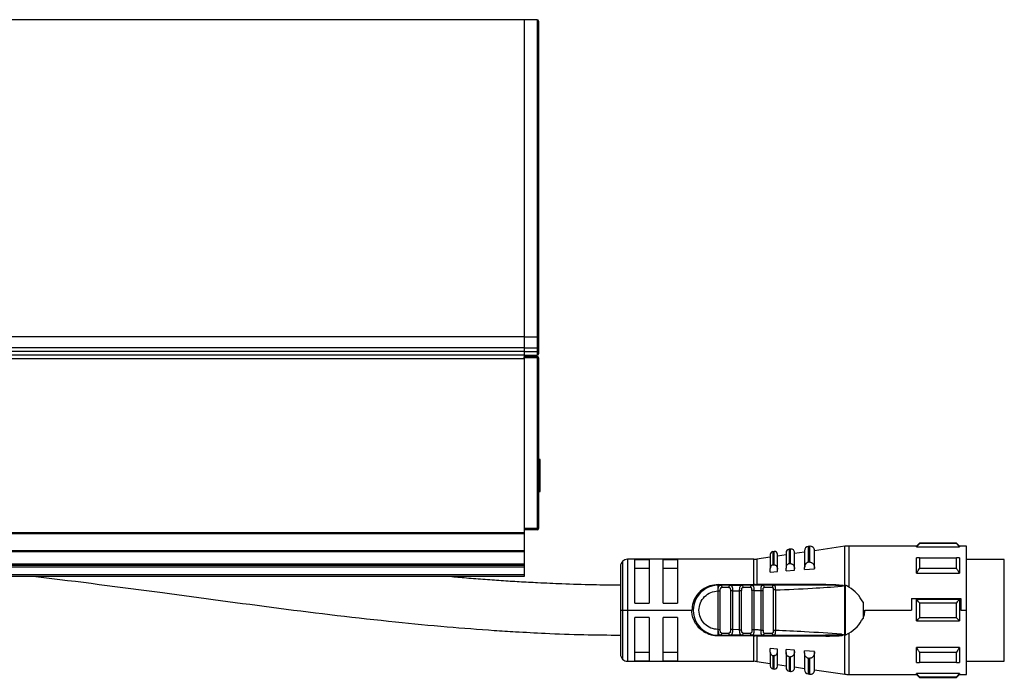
# Model space of a CAD drawing. Header units: millimetres. Extents: x -791 to 2460, y 405 to 804.
# Tile 10 of 14: x 393 to 531, y 576 to 669. Entities that reach past the tile are written whole.
import ezdxf

# ---------------------------------------------------------------- set-up
doc = ezdxf.new("R2010")
doc.units = ezdxf.units.MM

# ---------------------------------------------------------------- blocks, each defined once
blk = doc.blocks.new('Drawing View2')
at = {"color": 7, "linetype": 'Continuous', "lineweight": 25}
for p, q in [((558.56, 84.26), (-37.44, 84.26)), ((560.36, 84.26), (558.56, 84.26)), ((558.56, 84.26), (558.56, 39.84)), ((558.56, 84.26), (558.56, 39.84)), ((560.36, 84.26), (560.36, 39.84)), ((560.56, 84.06), (560.56, 39.99)), ((558.56, 39.84), (-37.44, 39.84)), ((558.56, 39.84), (560.36, 39.84)), ((558.56, 39.84), (558.56, 38.28)), ((558.56, 39.84), (558.56, 38.28)), ((560.36, 39.84), (560.36, 38.28)), ((560.56, 39.99), (560.56, 38.28)), ((558.56, 38.28), (-37.44, 38.28)), ((558.56, 37.76), (-37.44, 37.76)), ((558.56, 38.28), (560.36, 38.28)), ((558.56, 38.28), (558.56, 37.76)), ((558.56, 37.76), (560.36, 37.76)), ((558.56, 37.76), (558.56, 37.76)), ((558.56, 37.76), (558.56, 37.26)), ((558.56, 37.76), (558.56, 37.34)), ((560.56, 38.28), (560.36, 38.28)), ((560.36, 38.28), (560.36, 37.76)), ((560.36, 37.76), (560.36, 37.26)), ((560.56, 37.76), (560.36, 37.76)), ((560.56, 38.28), (560.56, 37.76)), ((560.56, 37.76), (560.56, 37.46)), ((558.56, 36.76), (-37.44, 36.76)), ((548.56, 37.26), (260.56, 37.26)), ((558.56, 37.26), (548.56, 37.26)), ((558.56, 37.26), (560.36, 37.26)), ((558.56, 37.26), (558.56, 37.01)), ((560.36, 37.06), (558.56, 37.06)), ((558.56, 36.86), (558.56, 37.01)), ((560.36, 36.86), (558.56, 36.86)), ((558.56, 36.86), (558.56, 12.96)), ((558.56, 36.76), (558.56, 12.34)), ((560.36, 37.06), (560.36, 36.86)), ((560.36, 36.86), (560.36, 12.96)), ((560.56, 36.86), (560.36, 36.86)), ((560.56, 36.86), (560.56, 12.96)), ((560.81, 22.64), (560.56, 22.64)), ((560.81, 18.14), (560.81, 22.64)), ((560.56, 18.14), (560.81, 18.14)), ((560.36, 12.96), (558.56, 12.96)), ((560.36, 12.76), (558.56, 12.76)), ((560.36, 12.96), (560.36, 12.76)), ((560.56, 12.96), (560.36, 12.96)), ((558.56, 12.34), (-37.44, 12.34)), ((558.56, 12.2), (-37.44, 12.2)), ((558.56, 12.34), (558.56, 12.2)), ((558.56, 12.2), (558.56, 9.82)), ((558.56, 9.82), (485.56, 9.82)), ((558.56, 9.68), (485.56, 9.68)), ((558.56, 9.82), (558.56, 9.68)), ((558.56, 9.68), (558.56, 7.96)), ((593.61, 9.75), (593.41, 9.72)), ((593.41, 9.72), (593.41, 7.85)), ((593.61, 7.86), (593.61, 9.75)), ((595.89, 10.08), (595.69, 10.05)), ((595.69, 10.05), (595.69, 8.02)), ((595.89, 8.04), (595.89, 10.08)), ((597.86, 9.85), (597.86, 7.48)), ((598.58, 10.47), (598.38, 10.44)), ((598.38, 10.44), (598.38, 8.23)), ((598.58, 8.24), (598.58, 10.47)), ((603.52, 10.47), (599.26, 9.86)), ((599.26, 7.34), (599.26, 9.87)), ((603.52, 5.01), (603.52, 10.47)), ((613.56, 10.51), (604.09, 10.51)), ((604.09, 10.51), (604.09, 4.75)), ((613.96, 10.91), (613.56, 10.51)), ((613.56, 10.39), (613.56, 10.51)), ((613.56, 10.39), (619.56, 10.39)), ((619.16, 10.91), (613.96, 10.91)), ((619.16, 10.85), (613.96, 10.85)), ((619.56, 10.51), (619.16, 10.91)), ((619.16, 10.85), (619.16, 10.91)), ((620.56, 10.51), (619.56, 10.51)), ((620.56, 1.51), (620.56, 10.51)), ((572.36, 8.37), (572.36, 1.51)), ((590.73, 8.66), (573.06, 8.66)), ((573.06, 8.66), (573.06, 1.51)), ((576.06, 8.59), (574.06, 8.59)), ((574.06, 2.51), (574.06, 8.59)), ((576.06, 8.59), (576.06, 2.51)), ((580.06, 8.59), (578.06, 8.59)), ((578.06, 2.51), (578.06, 8.59)), ((580.06, 8.59), (580.06, 2.51)), ((590.73, 5.11), (590.73, 8.66)), ((593.06, 8.97), (591.16, 8.69)), ((591.16, 8.69), (591.16, 5.11)), ((593.06, 9.33), (593.06, 7.36)), ((594.06, 7.28), (594.06, 9.36)), ((595.26, 9.28), (594.06, 9.11)), ((595.26, 9.56), (595.26, 7.41)), ((597.86, 9.66), (596.46, 9.46)), ((596.46, 7.3), (596.46, 9.59)), ((613.96, 8.85), (619.16, 8.85)), ((619.56, 8.85), (619.56, 6.73)), ((625.86, 8.64), (620.56, 8.64)), ((625.86, -4.25), (625.86, 8.64)), ((558.56, 7.96), (485.56, 7.96)), ((558.56, 7.76), (485.56, 7.76)), ((558.56, 7.56), (485.56, 7.56)), ((558.56, 7.96), (558.56, 7.76)), ((558.56, 7.76), (558.56, 7.56)), ((558.56, 7.56), (558.56, 6.46)), ((572.06, 7.66), (572.06, 1.51)), ((574.06, 7.43), (576.06, 7.43)), ((578.06, 7.43), (580.06, 7.43)), ((593.06, 6.87), (593.06, 7.36)), ((593.06, 6.87), (594.06, 6.95)), ((594.06, 6.95), (594.06, 7.28)), ((595.26, 7.03), (595.26, 7.41)), ((595.26, 7.03), (596.46, 7.12)), ((596.46, 7.12), (596.46, 7.3)), ((597.86, 7.22), (597.86, 7.48)), ((597.86, 7.22), (599.26, 7.32)), ((598.58, 8.24), (598.66, 8.24)), ((599.26, 7.32), (599.26, 7.34)), ((619.16, 7.37), (613.96, 7.37)), ((558.56, 6.46), (485.56, 6.46)), ((558.56, 6.26), (485.56, 6.26)), ((558.56, 6.46), (558.56, 6.26)), ((613.56, 6.73), (619.56, 6.73)), ((585.76, 5.11), (590.73, 5.11)), ((585.76, 5.01), (586.08, 5.01)), ((585.76, 4.21), (585.76, 4.42)), ((585.76, -1.19), (585.76, 4.21)), ((586.04, -1.19), (586.04, 4.21)), ((587.45, 5.01), (586.08, 5.01)), ((587.25, 4.71), (586.28, 4.71)), ((587.45, 5.01), (587.37, 4.99)), ((587.5, 5), (587.37, 4.99)), ((587.45, 5.01), (589.05, 5.01)), ((587.48, 4.22), (587.48, -1.2)), ((587.77, 4.22), (588.76, 4.23)), ((587.77, 4.22), (587.77, -1.2)), ((589.04, 4.23), (588.76, 4.23)), ((588.76, -1.21), (588.76, 4.23)), ((589.04, -1.21), (589.04, 4.23)), ((590.5, 5.01), (589.05, 5.01)), ((590.29, 4.71), (589.26, 4.71)), ((590.54, 5), (590.41, 4.99)), ((590.5, 5.01), (590.42, 4.99)), ((590.48, 4.27), (590.48, -1.24)), ((590.77, 4.27), (590.77, -1.24)), ((591.95, 5.01), (591.13, 5.01)), ((600.82, 5.13), (591.16, 5.11)), ((591.76, 4.29), (592.04, 4.29)), ((591.76, -1.27), (591.76, 4.29)), ((593.57, 5.01), (591.99, 5.01)), ((592.04, -1.27), (592.04, 4.29)), ((593.34, 4.71), (592.21, 4.71)), ((593.48, 4.36), (593.48, -1.33)), ((593.57, 5.01), (593.49, 4.99)), ((593.57, 5.01), (593.63, 4.98)), ((593.77, 4.36), (593.77, -1.33)), ((603.28, 4.92), (603.05, 4.88)), ((603.05, 4.88), (603.2, 4.91)), ((603.28, 4.92), (603.52, 5.01)), ((603.57, 5), (603.57, -1.98)), ((612.86, 3.17), (612.86, 1.51)), ((612.86, 3.17), (619.76, 3.17)), ((619.56, 3.01), (613.56, 3.01)), ((619.56, 3.01), (619.56, 0.01)), ((619.76, 3.17), (619.76, 1.51)), ((572.06, 1.51), (572.36, 1.51)), ((572.06, 1.51), (572.06, -4.64)), ((572.36, 1.51), (573.06, 1.51)), ((572.36, 1.51), (572.36, -5.34)), ((573.06, 1.51), (582.06, 1.51)), ((573.06, 1.51), (573.06, -5.64)), ((574.06, 2.51), (576.06, 2.51)), ((578.06, 2.51), (580.06, 2.51)), ((606.06, 2.65), (606.06, 0.37)), ((606.33, 1.51), (612.86, 1.51)), ((613.96, 2.57), (619.16, 2.57)), ((619.76, 1.51), (620.56, 1.51)), ((620.56, -7.49), (620.56, 1.51)), ((576.06, 0.51), (574.06, 0.51)), ((574.06, -5.57), (574.06, 0.51)), ((576.06, 0.51), (576.06, -5.57)), ((578.06, -5.57), (578.06, 0.51)), ((580.06, 0.51), (578.06, 0.51)), ((580.06, 0.51), (580.06, -5.57)), ((613.56, 0.01), (619.56, 0.01)), ((619.16, 0.46), (613.96, 0.46)), ((585.76, -1.35), (585.76, -1.19)), ((585.76, -1.4), (585.76, -1.35)), ((588.76, -1.21), (587.77, -1.2)), ((588.76, -1.21), (589.04, -1.21)), ((586.08, -1.99), (585.76, -1.99)), ((590.73, -2.09), (585.76, -2.09)), ((585.98, -1.96), (586.08, -1.99)), ((586.08, -1.99), (587.45, -1.99)), ((586.28, -1.69), (587.25, -1.69)), ((587.45, -1.99), (587.37, -1.96)), ((589.05, -1.99), (587.45, -1.99)), ((589.05, -1.99), (588.97, -1.96)), ((589.01, -1.97), (589.04, -1.97)), ((589.05, -1.99), (590.5, -1.99)), ((589.26, -1.69), (590.29, -1.69)), ((590.5, -1.99), (590.42, -1.96)), ((590.42, -1.97), (590.53, -1.97)), ((590.73, -1.99), (590.73, -2.09)), ((590.73, -5.64), (590.73, -2.09)), ((591.16, -2.09), (600.82, -2.1)), ((591.16, -2.09), (591.16, -5.67)), ((591.99, -1.99), (591.92, -1.96)), ((591.96, -1.97), (592.08, -1.97)), ((591.99, -1.99), (592.07, -1.96)), ((591.99, -1.99), (593.57, -1.99)), ((592.21, -1.69), (593.34, -1.69)), ((593.57, -1.99), (593.49, -1.96)), ((601.45, -1.98), (600.8, -1.99)), ((603.05, -1.85), (603.28, -1.89)), ((603.28, -1.89), (603.49, -1.97)), ((603.52, -7.45), (603.52, -1.98)), ((603.57, -1.98), (604.09, -1.72)), ((604.09, -1.72), (604.09, -7.49)), ((594.06, -3.92), (593.06, -3.85)), ((593.06, -4.34), (593.06, -3.85)), ((594.06, -4.26), (594.06, -3.92)), ((596.46, -4.09), (595.26, -4.01)), ((595.26, -4.39), (595.26, -4.01)), ((596.46, -4.27), (596.46, -4.09)), ((619.56, -3.7), (613.56, -3.7)), ((619.56, -3.7), (619.56, -5.82)), ((576.06, -4.4), (574.06, -4.4)), ((580.06, -4.4), (578.06, -4.4)), ((593.06, -4.34), (593.06, -6.3)), ((593.41, -4.82), (593.41, -6.7)), ((594.06, -6.33), (594.06, -4.26)), ((595.26, -4.39), (595.26, -6.53)), ((595.69, -5), (595.69, -7.03)), ((596.46, -6.56), (596.46, -4.27)), ((599.26, -4.29), (597.86, -4.19)), ((597.86, -4.46), (597.86, -4.19)), ((597.86, -4.46), (597.86, -6.82)), ((598.38, -5.2), (598.38, -7.41)), ((598.66, -5.21), (598.58, -5.22)), ((598.58, -7.44), (598.58, -5.22)), ((599.26, -4.31), (599.26, -4.29)), ((599.26, -6.85), (599.26, -4.31)), ((613.96, -4.34), (619.16, -4.34)), ((625.86, -5.61), (625.86, -4.25)), ((573.06, -5.64), (590.73, -5.64)), ((574.06, -5.57), (576.06, -5.57)), ((578.06, -5.57), (580.06, -5.57)), ((591.16, -5.67), (593.06, -5.94)), ((593.41, -6.7), (593.61, -6.73)), ((594.06, -6.09), (595.26, -6.26)), ((596.46, -6.43), (597.86, -6.63)), ((599.26, -6.83), (603.52, -7.45)), ((619.16, -5.82), (613.96, -5.82)), ((620.56, -5.61), (625.86, -5.61)), ((595.69, -7.03), (595.89, -7.06)), ((598.38, -7.41), (598.58, -7.44)), ((604.09, -7.49), (613.56, -7.49)), ((619.56, -7.36), (613.56, -7.36)), ((613.56, -7.49), (613.96, -7.89)), ((613.96, -7.83), (619.16, -7.83)), ((613.96, -7.83), (613.96, -7.89)), ((613.96, -7.89), (619.16, -7.89)), ((619.16, -7.89), (619.56, -7.49)), ((619.56, -7.36), (619.56, -7.49)), ((619.56, -7.49), (620.56, -7.49))]:
    blk.add_line(p, q, dxfattribs=at)
at = {"color": 7, "linetype": 'Continuous', "lineweight": 25, "flags": 128}
for points in [[(613.96, 10.91), (613.96, 10.91), (613.96, 10.9), (613.96, 10.88), (613.96, 10.85)], [(619.56, 10.51), (619.56, 10.51), (619.56, 10.48), (619.56, 10.44), (619.56, 10.39)], [(613.56, 6.73), (613.56, 7.03), (613.56, 7.32), (613.56, 7.61), (613.56, 7.88), (613.56, 8.14), (613.56, 8.39), (613.56, 8.62), (613.56, 8.85)], [(613.96, 8.85), (613.96, 8.68), (613.96, 8.51), (613.96, 8.33), (613.96, 8.15), (613.96, 7.96), (613.96, 7.77), (613.96, 7.57), (613.96, 7.37)], [(619.16, 7.37), (619.16, 7.57), (619.16, 7.77), (619.16, 7.96), (619.16, 8.15), (619.16, 8.33), (619.16, 8.51), (619.16, 8.68), (619.16, 8.85)], [(593.61, 7.86), (593.49, 7.85), (593.41, 7.85)], [(595.89, 8.04), (595.78, 8.03), (595.69, 8.02)], [(598.58, 8.24), (598.46, 8.23), (598.38, 8.23)], [(586.08, 5.01), (586.12, 5.01), (586.16, 4.99), (586.19, 4.96), (586.22, 4.93), (586.24, 4.88), (586.26, 4.83), (586.27, 4.77), (586.28, 4.71)], [(613.56, 0.01), (613.56, 0.39), (613.56, 0.76), (613.56, 1.14), (613.56, 1.51), (613.56, 1.89), (613.56, 2.27), (613.56, 2.64), (613.56, 3.01)], [(613.96, 2.57), (613.96, 2.31), (613.96, 2.04), (613.96, 1.78), (613.96, 1.51), (613.96, 1.25), (613.96, 0.98), (613.96, 0.72), (613.96, 0.46)], [(619.16, 0.46), (619.16, 0.72), (619.16, 0.98), (619.16, 1.25), (619.16, 1.51), (619.16, 1.78), (619.16, 2.04), (619.16, 2.31), (619.16, 2.57)], [(586.08, -1.99), (586.12, -1.98), (586.16, -1.96), (586.19, -1.94), (586.22, -1.9), (586.24, -1.85), (586.26, -1.8), (586.27, -1.75), (586.28, -1.69)], [(613.56, -5.82), (613.56, -5.6), (613.56, -5.36), (613.56, -5.11), (613.56, -4.85), (613.56, -4.58), (613.56, -4.3), (613.56, -4), (613.56, -3.7)], [(593.41, -4.82), (593.52, -4.83), (593.61, -4.84)], [(593.61, -6.73), (593.61, -6.6), (593.61, -6.24), (593.61, -5.64), (593.61, -4.84)], [(595.69, -5), (595.8, -5), (595.89, -5.01)], [(595.89, -7.06), (595.89, -6.92), (595.89, -6.53), (595.89, -5.88), (595.89, -5.01)], [(598.38, -5.2), (598.49, -5.21), (598.58, -5.22)], [(613.96, -4.34), (613.96, -4.55), (613.96, -4.74), (613.96, -4.94), (613.96, -5.12), (613.96, -5.31), (613.96, -5.48), (613.96, -5.66), (613.96, -5.82)], [(619.16, -5.82), (619.16, -5.66), (619.16, -5.48), (619.16, -5.31), (619.16, -5.12), (619.16, -4.94), (619.16, -4.74), (619.16, -4.55), (619.16, -4.34)], [(613.56, -7.49), (613.56, -7.48), (613.56, -7.46), (613.56, -7.42), (613.56, -7.36)], [(619.16, -7.89), (619.16, -7.88), (619.16, -7.87), (619.16, -7.85), (619.16, -7.83)]]:
    blk.add_lwpolyline(points, dxfattribs=at)
at = {"color": 7, "linetype": 'Continuous', "lineweight": 25}
for centre, radius, start, end in [((560.36, 84.06), 0.2, 0, 90), ((560.38, 40.02), 0.182, 263.7467, 351.9403), ((560.36, 37.46), 0.2, 270, 0), ((560.36, 36.86), 0.2, 0, 90), ((560.36, 12.96), 0.2, 270, 0), ((593.46, 9.33), 0.4, 98.1899, 180), ((593.66, 9.36), 0.4, 0, 98.1899), ((595.76, 9.56), 0.5, 98.1899, 180), ((595.96, 9.59), 0.5, 0, 98.1899), ((598.46, 9.85), 0.6, 98.1899, 180), ((598.66, 9.87), 0.6, 0, 98.1899), ((604.09, 6.51), 4, 90, 98.1899), ((573.06, 7.66), 1, 135, 180), ((573.06, 7.66), 1, 90, 135), ((590.73, 11.66), 3, 270, 278.1899), ((585.76, 1.51), 3.5, 90, 270.0002), ((588.99, 4.75), 0.266, 351.1423, 76.7856), ((430.15, 5.1), 160.58, 359.9707, 0.0061), ((591.02, 5.1), 0.142, 322.5755, 5.7889), ((591.95, 4.75), 0.269, 352.5997, 79.8789), ((588.99, -1.73), 0.266, 283.2147, 8.8578), ((590.9, -2.09), 0.261, 1.6222, 23.1757), ((573.06, -4.64), 1, 180, 225), ((573.06, -4.64), 1, 225, 270), ((590.73, -8.64), 3, 81.8101, 90), ((593.46, -6.3), 0.4, 180, 261.8101), ((593.66, -6.33), 0.4, 261.8101, 0), ((595.76, -6.53), 0.5, 180, 261.8101), ((595.96, -6.56), 0.5, 261.8101, 0), ((598.46, -6.82), 0.6, 180, 261.8101), ((598.66, -6.85), 0.6, 261.8101, 0), ((604.09, -3.49), 4, 261.8101, 270)]:
    blk.add_arc(centre, radius, start, end, dxfattribs=at)
for points, knots in [([(613.56, 10.39), (613.63, 10.47), (613.77, 10.63), (613.9, 10.78), (613.96, 10.85)], [0, 0, 0, 0, 0.553792, 1, 1, 1, 1]), ([(619.16, 10.85), (619.24, 10.77), (619.37, 10.61), (619.51, 10.46), (619.56, 10.39)], [0, 0, 0, 0, 0.566189, 1, 1, 1, 1]), ([(613.96, 8.85), (613.89, 8.85), (613.75, 8.85), (613.62, 8.85), (613.56, 8.85)], [0, 0, 0, 0, 0.566235, 1, 1, 1, 1]), ([(619.56, 8.85), (619.49, 8.85), (619.36, 8.85), (619.22, 8.85), (619.16, 8.85)], [0, 0, 0, 0, 0.553742, 1, 1, 1, 1]), ([(593.41, 7.85), (593.38, 7.84), (593.34, 7.84), (593.26, 7.8), (593.16, 7.72), (593.08, 7.56), (593.07, 7.44), (593.06, 7.36)], [0, 0, 0, 0, 0.096571, 0.197429, 0.41274, 0.676188, 1, 1, 1, 1]), ([(593.61, 7.86), (593.62, 7.86), (593.63, 7.86), (593.65, 7.86), (593.66, 7.86)], [0, 0, 0, 0, 0.553505, 1, 1, 1, 1]), ([(593.66, 7.86), (593.69, 7.86), (593.73, 7.85), (593.83, 7.8), (593.94, 7.7), (594.04, 7.52), (594.05, 7.36), (594.06, 7.28)], [0, 0, 0, 0, 0.092113, 0.190371, 0.409273, 0.68628, 1, 1, 1, 1]), ([(595.69, 8.02), (595.67, 8.02), (595.61, 8.01), (595.51, 7.97), (595.39, 7.87), (595.28, 7.67), (595.27, 7.5), (595.26, 7.41)], [0, 0, 0, 0, 0.095358, 0.192264, 0.405805, 0.669689, 1, 1, 1, 1]), ([(595.89, 8.04), (595.9, 8.04), (595.93, 8.04), (595.95, 8.04), (595.96, 8.04)], [0, 0, 0, 0, 0.553052, 1, 1, 1, 1]), ([(595.96, 8.04), (595.99, 8.03), (596.05, 8.02), (596.17, 7.96), (596.31, 7.83), (596.44, 7.6), (596.45, 7.4), (596.46, 7.3)], [0, 0, 0, 0, 0.090894, 0.187707, 0.403221, 0.680517, 1, 1, 1, 1]), ([(598.38, 8.23), (598.35, 8.22), (598.28, 8.21), (598.16, 8.16), (598.02, 8.04), (597.89, 7.79), (597.87, 7.59), (597.86, 7.48)], [0, 0, 0, 0, 0.09377, 0.189049, 0.400199, 0.66412, 1, 1, 1, 1]), ([(598.66, 8.24), (598.7, 8.23), (598.77, 8.22), (598.91, 8.15), (599.08, 7.99), (599.23, 7.7), (599.25, 7.47), (599.26, 7.34)], [0, 0, 0, 0, 0.089482, 0.184693, 0.396628, 0.674165, 1, 1, 1, 1]), ([(613.56, 6.73), (613.63, 6.85), (613.77, 7.06), (613.9, 7.28), (613.96, 7.37)], [0, 0, 0, 0, 0.553792, 1, 1, 1, 1]), ([(619.16, 7.37), (619.24, 7.25), (619.37, 7.04), (619.51, 6.82), (619.56, 6.73)], [0, 0, 0, 0, 0.566189, 1, 1, 1, 1]), ([(490.13, 6.26), (496.04, 5.52), (507.39, 4.09), (524.17, 1.75), (537.48, 0.16), (547.55, -0.8), (553.15, -1.23), (557.73, -1.52), (561.9, -1.74), (566.82, -1.93), (570.34, -1.96), (572.06, -1.97)], [0, 0, 0, 0, 0.216681, 0.416701, 0.616701, 0.704619, 0.78506, 0.820938, 0.871695, 0.937411, 1, 1, 1, 1]), ([(572.06, 5.03), (570.77, 5.03), (568.03, 5.05), (564.16, 5.18), (560.72, 5.33), (557.89, 5.48), (555.33, 5.64), (552.75, 5.83), (550.25, 6.01), (548.61, 6.18), (547.85, 6.26)], [0, 0, 0, 0, 0.1592088, 0.3394749, 0.4789855, 0.5851122, 0.689681, 0.7963544, 0.9048221, 1, 1, 1, 1]), ([(585.76, 5.11), (585.36, 5.07), (584.66, 5), (583.6, 4.5), (582.76, 3.74), (582.17, 2.64), (582.1, 1.88), (582.06, 1.51)], [0, 0, 0, 0, 0.208658, 0.361333, 0.608024, 0.810846, 1, 1, 1, 1]), ([(585.76, -1.19), (585.4, -1.15), (584.7, -1.06), (583.8, -0.44), (583.2, 0.45), (582.99, 1.51), (583.2, 2.57), (583.8, 3.46), (584.7, 4.09), (585.4, 4.17), (585.76, 4.21)], [0, 0, 0, 0, 0.125, 0.249999, 0.374999, 0.499999, 0.624999, 0.749999, 0.875, 1, 1, 1, 1]), ([(585.76, 4.42), (585.77, 4.51), (585.78, 4.68), (585.84, 4.87), (585.93, 4.99), (586.03, 5.01), (586.08, 5.01)], [0, 0, 0, 0, 0.251806, 0.491341, 0.733602, 1, 1, 1, 1]), ([(585.76, 4.42), (585.76, 4.5), (585.76, 4.67), (585.76, 4.86), (585.76, 4.99), (585.76, 5.01), (585.76, 5.01)], [0, 0, 0, 0, 0.25, 0.5, 0.75, 1, 1, 1, 1]), ([(585.76, 4.21), (585.79, 4.21), (585.87, 4.21), (585.95, 4.21), (586.01, 4.21), (586.03, 4.21), (586.04, 4.21)], [0, 0, 0, 0, 0.283442, 0.573712, 0.79452, 1, 1, 1, 1]), ([(586.16, 4.99), (586.11, 5), (586.05, 5.01), (585.99, 5), (585.98, 4.99)], [0, 0, 0, 0, 0.836263, 1, 1, 1, 1]), ([(586.04, 4.21), (586.04, 4.28), (586.05, 4.41), (586.07, 4.56), (586.12, 4.64), (586.16, 4.68), (586.21, 4.71), (586.25, 4.71), (586.28, 4.71)], [0, 0, 0, 0, 0.2736494, 0.5306581, 0.645969, 0.7586812, 0.8748427, 1, 1, 1, 1]), ([(587.25, 4.71), (587.27, 4.71), (587.31, 4.71), (587.35, 4.68), (587.4, 4.65), (587.43, 4.59), (587.45, 4.51), (587.48, 4.39), (587.48, 4.29), (587.48, 4.22)], [0, 0, 0, 0, 0.100093, 0.203981, 0.319404, 0.436084, 0.574026, 0.710678, 1, 1, 1, 1]), ([(587.54, 5), (587.53, 5), (587.48, 5.01), (587.42, 5), (587.37, 4.99)], [0, 0, 0, 0, 0.141363, 1, 1, 1, 1]), ([(587.45, 5.01), (587.5, 5.01), (587.6, 4.99), (587.68, 4.87), (587.73, 4.72), (587.75, 4.57), (587.77, 4.41), (587.77, 4.28), (587.77, 4.22)], [0, 0, 0, 0, 0.226087, 0.46364, 0.589382, 0.720309, 0.857009, 1, 1, 1, 1]), ([(588.76, 4.23), (588.76, 4.29), (588.76, 4.41), (588.77, 4.57), (588.79, 4.71), (588.84, 4.86), (588.91, 4.99), (589.01, 5.01), (589.05, 5.01)], [0, 0, 0, 0, 0.140245, 0.2751174, 0.40509, 0.5306914, 0.7700814, 1, 1, 1, 1]), ([(589.13, 4.99), (589.08, 5), (589.03, 5.01), (588.98, 5), (588.97, 5)], [0, 0, 0, 0, 0.872879, 1, 1, 1, 1]), ([(589.04, 4.23), (589.05, 4.3), (589.05, 4.43), (589.07, 4.57), (589.11, 4.64), (589.15, 4.68), (589.2, 4.71), (589.24, 4.71), (589.26, 4.71)], [0, 0, 0, 0, 0.293663, 0.543126, 0.654538, 0.764313, 0.877837, 1, 1, 1, 1]), ([(590.42, 4.99), (590.42, 4.99), (590.39, 4.98), (590.35, 4.93), (590.3, 4.83), (590.29, 4.75), (590.29, 4.71)], [0, 0, 0, 0, 0.0125574, 0.3417049, 0.6708525, 1, 1, 1, 1]), ([(590.48, 4.27), (590.48, 4.35), (590.48, 4.45), (590.46, 4.56), (590.43, 4.63), (590.39, 4.69), (590.33, 4.72), (590.3, 4.71), (590.29, 4.71)], [0, 0, 0, 0, 0.352949, 0.448029, 0.563779, 0.81412, 0.91481, 1, 1, 1, 1]), ([(590.57, 5), (590.56, 5), (590.52, 5.01), (590.46, 5), (590.41, 4.99)], [0, 0, 0, 0, 0.149371, 1, 1, 1, 1]), ([(590.5, 5.01), (590.54, 5), (590.61, 4.99), (590.67, 4.9), (590.72, 4.78), (590.75, 4.61), (590.76, 4.42), (590.77, 4.32), (590.77, 4.27)], [0, 0, 0, 0, 0.248519, 0.379171, 0.512748, 0.747039, 0.872877, 1, 1, 1, 1]), ([(591.99, 5.01), (591.71, 5.01), (591.21, 5.01), (590.72, 5.01), (590.5, 5.01)], [0, 0, 0, 0, 0.559997, 1, 1, 1, 1]), ([(590.95, 5.11), (590.91, 5.11), (590.83, 5.11), (590.76, 5.11), (590.73, 5.11)], [0, 0, 0, 0, 0.560115, 1, 1, 1, 1]), ([(590.77, 4.27), (590.95, 4.27), (591.28, 4.28), (591.61, 4.29), (591.76, 4.29)], [0, 0, 0, 0, 0.560004, 1, 1, 1, 1]), ([(590.95, 5.11), (590.99, 5.11), (591.06, 5.11), (591.13, 5.11), (591.16, 5.11)], [0, 0, 0, 0, 0.560253, 1, 1, 1, 1]), ([(591.76, 4.29), (591.76, 4.34), (591.76, 4.44), (591.76, 4.58), (591.78, 4.7), (591.8, 4.81), (591.83, 4.9), (591.89, 4.99), (591.95, 5), (591.99, 5.01)], [0, 0, 0, 0, 0.131677, 0.246457, 0.371122, 0.49486, 0.621291, 0.748858, 1, 1, 1, 1]), ([(592.08, 4.99), (592.03, 5), (591.98, 5.01), (591.93, 4.99), (591.92, 4.99)], [0, 0, 0, 0, 0.804412, 1, 1, 1, 1]), ([(592.04, 4.29), (592.04, 4.35), (592.05, 4.46), (592.07, 4.58), (592.1, 4.65), (592.13, 4.68), (592.17, 4.71), (592.2, 4.71), (592.21, 4.71)], [0, 0, 0, 0, 0.292481, 0.542411, 0.658598, 0.770774, 0.885396, 1, 1, 1, 1]), ([(593.49, 4.99), (593.49, 4.99), (593.46, 4.98), (593.41, 4.93), (593.35, 4.83), (593.35, 4.75), (593.34, 4.71)], [0, 0, 0, 0, 0.015749, 0.343833, 0.671916, 1, 1, 1, 1]), ([(593.34, 4.71), (593.36, 4.71), (593.38, 4.71), (593.41, 4.69), (593.44, 4.66), (593.46, 4.6), (593.48, 4.5), (593.48, 4.4), (593.48, 4.36)], [0, 0, 0, 0, 0.12329, 0.238914, 0.351741, 0.466997, 0.720832, 1, 1, 1, 1]), ([(593.63, 4.99), (593.62, 5), (593.58, 5.01), (593.53, 5), (593.48, 4.99)], [0, 0, 0, 0, 0.2058458, 1, 1, 1, 1]), ([(593.63, 4.99), (593.62, 5), (593.58, 5.01), (593.53, 5), (593.49, 4.99)], [0, 0, 0, 0, 0.2072237, 1, 1, 1, 1]), ([(600.79, 5.01), (599.45, 5.01), (597.04, 5.01), (594.63, 5.01), (593.57, 5.01)], [0, 0, 0, 0, 0.5599108, 1, 1, 1, 1]), ([(593.63, 4.98), (593.64, 4.98), (593.67, 4.97), (593.7, 4.91), (593.74, 4.8), (593.75, 4.66), (593.76, 4.5), (593.77, 4.4), (593.77, 4.36)], [0, 0, 0, 0, 0.121859, 0.273157, 0.421419, 0.691126, 0.842991, 1, 1, 1, 1]), ([(600.8, 5.01), (598.99, 5.01), (596.61, 5.01), (594.23, 5.01), (593.66, 5.01)], [0, 0, 0, 0, 0.758775, 1, 1, 1, 1]), ([(593.77, 4.36), (595.5, 4.43), (598.6, 4.55), (601.69, 4.78), (603.05, 4.88)], [0, 0, 0, 0, 0.560093, 1, 1, 1, 1]), ([(600.79, 5.01), (600.8, 5.01), (600.8, 5.02), (600.81, 5.04), (600.82, 5.08), (600.82, 5.11), (600.82, 5.13)], [0, 0, 0, 0, 0.244855, 0.499998, 0.755142, 1, 1, 1, 1]), ([(603.05, 4.88), (603.11, 4.9), (603.19, 4.93), (603.27, 4.95), (603.28, 4.96), (603.28, 4.96), (603.28, 4.96), (603.28, 4.96), (603.28, 4.96), (603.28, 4.96), (603.28, 4.96), (603.28, 4.96), (603.26, 4.97), (603.2, 4.97), (602.84, 4.99), (602.04, 5.01), (601.27, 5.01), (600.79, 5.01)], [0, 0, 0, 0, 0.07257, 0.088505, 0.089278, 0.089587, 0.089854, 0.090095, 0.090329, 0.090579, 0.090862, 0.09157, 0.095174, 0.116976, 0.157001, 0.483088, 1, 1, 1, 1]), ([(600.82, 5.13), (601.45, 5.13), (602.24, 5.12), (603.04, 5.04), (603.23, 4.99), (603.27, 4.96), (603.28, 4.94), (603.28, 4.93), (603.28, 4.92), (603.28, 4.92)], [0, 0, 0, 0, 0.747452, 0.930455, 0.976205, 0.983505, 0.989542, 0.994803, 1, 1, 1, 1]), ([(603.26, 4.94), (603.26, 4.93), (603.26, 4.93), (603.25, 4.93), (603.24, 4.92), (603.22, 4.91), (603.2, 4.91)], [0, 0, 0, 0, 0.068493, 0.149045, 0.357724, 1, 1, 1, 1]), ([(603.49, -1.97), (603.49, -1.54), (603.5, -0.38), (603.5, 1.95), (603.51, 3.84), (603.52, 5.01)], [0, 0, 0, 0, 0.184907, 0.500254, 1, 1, 1, 1]), ([(603.57, 5), (603.56, 5), (603.54, 5.01), (603.53, 5.01), (603.52, 5.01)], [0, 0, 0, 0, 0.483177, 1, 1, 1, 1]), ([(604.09, 4.75), (603.99, 4.81), (603.83, 4.91), (603.65, 4.98), (603.57, 5)], [0, 0, 0, 0, 0.580302, 1, 1, 1, 1]), ([(606.06, 2.65), (605.8, 3.07), (605.28, 3.9), (604.49, 4.47), (604.09, 4.75)], [0, 0, 0, 0, 0.496441, 1, 1, 1, 1]), ([(613.96, 2.57), (613.89, 2.65), (613.75, 2.8), (613.62, 2.95), (613.56, 3.01)], [0, 0, 0, 0, 0.5661891, 1, 1, 1, 1]), ([(619.56, 3.01), (619.49, 2.93), (619.36, 2.78), (619.22, 2.64), (619.16, 2.57)], [0, 0, 0, 0, 0.5537924, 1, 1, 1, 1]), ([(585.76, -2.09), (585.57, -2.08), (585.13, -2.07), (584.47, -1.87), (583.79, -1.56), (583.18, -1.1), (582.67, -0.52), (582.32, 0.15), (582.1, 0.83), (582.07, 1.3), (582.06, 1.51)], [0, 0, 0, 0, 0.100151, 0.221889, 0.356843, 0.49447, 0.62838, 0.762937, 0.888378, 1, 1, 1, 1]), ([(606.06, 0.37), (606.15, 0.59), (606.3, 0.96), (606.32, 1.35), (606.33, 1.51)], [0, 0, 0, 0, 0.597948, 1, 1, 1, 1]), ([(604.09, -1.72), (604.49, -1.44), (605.28, -0.88), (605.8, -0.04), (606.06, 0.37)], [0, 0, 0, 0, 0.503559, 1, 1, 1, 1]), ([(613.56, 0.01), (613.63, 0.1), (613.77, 0.24), (613.9, 0.39), (613.96, 0.46)], [0, 0, 0, 0, 0.553792, 1, 1, 1, 1]), ([(619.16, 0.46), (619.24, 0.37), (619.37, 0.23), (619.51, 0.08), (619.56, 0.01)], [0, 0, 0, 0, 0.5661892, 1, 1, 1, 1]), ([(586.28, -1.69), (586.25, -1.69), (586.21, -1.68), (586.16, -1.66), (586.12, -1.61), (586.07, -1.53), (586.05, -1.39), (586.04, -1.25), (586.04, -1.19)], [0, 0, 0, 0, 0.1252121, 0.2413938, 0.3540865, 0.4693381, 0.7263489, 1, 1, 1, 1]), ([(587.48, -1.2), (587.48, -1.22), (587.48, -1.29), (587.47, -1.42), (587.44, -1.54), (587.4, -1.62), (587.36, -1.66), (587.31, -1.68), (587.27, -1.68), (587.25, -1.69)], [0, 0, 0, 0, 0.09964, 0.282254, 0.560634, 0.674404, 0.782627, 0.889659, 1, 1, 1, 1]), ([(587.77, -1.2), (587.77, -1.26), (587.76, -1.38), (587.75, -1.55), (587.72, -1.7), (587.68, -1.84), (587.6, -1.96), (587.5, -1.98), (587.45, -1.98)], [0, 0, 0, 0, 0.144729, 0.283823, 0.416344, 0.542823, 0.779088, 1, 1, 1, 1]), ([(588.97, -1.96), (588.95, -1.95), (588.9, -1.94), (588.85, -1.87), (588.81, -1.77), (588.78, -1.65), (588.77, -1.51), (588.76, -1.37), (588.76, -1.26), (588.76, -1.21)], [0, 0, 0, 0, 0.138241, 0.277586, 0.425307, 0.573151, 0.710566, 0.852721, 1, 1, 1, 1]), ([(589.26, -1.69), (589.24, -1.68), (589.19, -1.68), (589.15, -1.66), (589.11, -1.61), (589.08, -1.54), (589.05, -1.4), (589.04, -1.28), (589.04, -1.21)], [0, 0, 0, 0, 0.128473, 0.244247, 0.350551, 0.471184, 0.69326, 1, 1, 1, 1]), ([(590.48, -1.24), (590.48, -1.31), (590.47, -1.4), (590.46, -1.52), (590.44, -1.58), (590.41, -1.63), (590.38, -1.66), (590.34, -1.68), (590.3, -1.69), (590.29, -1.69)], [0, 0, 0, 0, 0.311224, 0.44031, 0.555819, 0.666654, 0.779304, 0.885992, 1, 1, 1, 1]), ([(590.77, -1.24), (590.77, -1.29), (590.76, -1.39), (590.75, -1.54), (590.74, -1.66), (590.71, -1.78), (590.67, -1.88), (590.61, -1.97), (590.54, -1.98), (590.5, -1.99)], [0, 0, 0, 0, 0.130596, 0.2435984, 0.3652226, 0.4900357, 0.6231382, 0.7531385, 1, 1, 1, 1]), ([(591.76, -1.27), (591.57, -1.26), (591.24, -1.25), (590.91, -1.25), (590.77, -1.24)], [0, 0, 0, 0, 0.559996, 1, 1, 1, 1]), ([(591.92, -1.96), (591.9, -1.95), (591.86, -1.94), (591.83, -1.87), (591.79, -1.76), (591.77, -1.6), (591.76, -1.42), (591.76, -1.32), (591.76, -1.27)], [0, 0, 0, 0, 0.119535, 0.270262, 0.418423, 0.688467, 0.841471, 1, 1, 1, 1]), ([(592.04, -1.27), (592.04, -1.33), (592.05, -1.43), (592.07, -1.55), (592.1, -1.62), (592.13, -1.66), (592.17, -1.68), (592.2, -1.68), (592.21, -1.69)], [0, 0, 0, 0, 0.293938, 0.540178, 0.655586, 0.767353, 0.880533, 1, 1, 1, 1]), ([(593.48, -1.33), (593.48, -1.38), (593.48, -1.47), (593.46, -1.57), (593.44, -1.63), (593.41, -1.66), (593.38, -1.68), (593.36, -1.68), (593.34, -1.69)], [0, 0, 0, 0, 0.28581, 0.527125, 0.644861, 0.759423, 0.876123, 1, 1, 1, 1]), ([(593.77, -1.33), (593.77, -1.38), (593.76, -1.47), (593.75, -1.63), (593.74, -1.78), (593.7, -1.88), (593.66, -1.97), (593.61, -1.98), (593.57, -1.99)], [0, 0, 0, 0, 0.133503, 0.262655, 0.492012, 0.617466, 0.745184, 1, 1, 1, 1]), ([(603.05, -1.85), (601.32, -1.73), (598.23, -1.51), (595.13, -1.38), (593.77, -1.33)], [0, 0, 0, 0, 0.55991, 1, 1, 1, 1]), ([(585.76, -1.99), (585.76, -1.98), (585.76, -1.96), (585.76, -1.83), (585.76, -1.64), (585.76, -1.48), (585.76, -1.4)], [0, 0, 0, 0, 0.25, 0.5, 0.75, 1, 1, 1, 1]), ([(585.76, -1.4), (585.77, -1.48), (585.78, -1.65), (585.84, -1.84), (585.9, -1.94), (585.97, -1.96), (585.98, -1.96)], [0, 0, 0, 0, 0.293578, 0.588234, 0.883282, 1, 1, 1, 1]), ([(585.98, -1.97), (585.99, -1.97), (586.05, -1.98), (586.11, -1.97), (586.16, -1.97)], [0, 0, 0, 0, 0.171198, 1, 1, 1, 1]), ([(587.37, -1.96), (587.42, -1.97), (587.48, -1.98), (587.53, -1.97), (587.54, -1.97)], [0, 0, 0, 0, 0.8643258, 1, 1, 1, 1]), ([(588.97, -1.97), (588.98, -1.97), (589.03, -1.98), (589.09, -1.97), (589.14, -1.97)], [0, 0, 0, 0, 0.146265, 1, 1, 1, 1]), ([(590.41, -1.96), (590.46, -1.97), (590.52, -1.98), (590.56, -1.97), (590.57, -1.97)], [0, 0, 0, 0, 0.8480092, 1, 1, 1, 1]), ([(590.5, -1.99), (590.78, -1.99), (591.27, -1.99), (591.77, -1.99), (591.99, -1.99)], [0, 0, 0, 0, 0.560003, 1, 1, 1, 1]), ([(590.73, -2.09), (590.77, -2.09), (590.84, -2.09), (590.91, -2.09), (590.94, -2.09)], [0, 0, 0, 0, 0.559726, 1, 1, 1, 1]), ([(591.16, -2.09), (591.12, -2.09), (591.05, -2.09), (590.98, -2.09), (590.94, -2.09)], [0, 0, 0, 0, 0.559933, 1, 1, 1, 1]), ([(591.92, -1.97), (591.93, -1.97), (591.98, -1.98), (592.03, -1.97), (592.08, -1.97)], [0, 0, 0, 0, 0.200385, 1, 1, 1, 1]), ([(592.07, -1.96), (592.07, -1.96), (592.1, -1.96), (592.15, -1.9), (592.2, -1.81), (592.21, -1.73), (592.21, -1.69)], [0, 0, 0, 0, 0.01467, 0.343113, 0.671557, 1, 1, 1, 1]), ([(593.49, -1.96), (593.49, -1.96), (593.46, -1.96), (593.41, -1.9), (593.35, -1.81), (593.35, -1.73), (593.34, -1.69)], [0, 0, 0, 0, 0.015329, 0.343553, 0.671776, 1, 1, 1, 1]), ([(593.48, -1.97), (593.53, -1.97), (593.58, -1.98), (593.62, -1.97), (593.63, -1.97)], [0, 0, 0, 0, 0.7923734, 1, 1, 1, 1]), ([(593.57, -1.99), (594.92, -1.99), (597.33, -1.99), (599.74, -1.99), (600.8, -1.99)], [0, 0, 0, 0, 0.560035, 1, 1, 1, 1]), ([(600.8, -1.99), (600.8, -1.99), (600.8, -1.99), (600.8, -1.99), (600.8, -1.99)], [0, 0, 0, 0, 0.373926, 1, 1, 1, 1]), ([(600.8, -1.99), (600.8, -1.99), (600.8, -2), (600.81, -2.02), (600.82, -2.05), (600.82, -2.09), (600.82, -2.1)], [0, 0, 0, 0, 0.0060114, 0.3376375, 0.6882691, 1, 1, 1, 1]), ([(600.82, -2.1), (601.53, -2.1), (602.33, -2.1), (603.18, -2.01), (603.27, -1.95), (603.28, -1.93), (603.29, -1.92), (603.29, -1.91), (603.28, -1.9), (603.28, -1.89)], [0, 0, 0, 0, 0.847359, 0.965598, 0.977144, 0.983437, 0.988904, 0.994214, 1, 1, 1, 1]), ([(603.26, -1.91), (603.26, -1.91), (603.26, -1.91), (603.26, -1.92), (603.26, -1.92), (603.24, -1.93), (602.87, -1.97), (602.27, -1.98), (601.69, -1.98), (601.45, -1.98)], [0, 0, 0, 0, 0.0006783, 0.0013757, 0.002913, 0.0067516, 0.0426405, 0.6026632, 1, 1, 1, 1]), ([(603.05, -1.85), (603.11, -1.86), (603.17, -1.87), (603.24, -1.9), (603.26, -1.9), (603.26, -1.91), (603.26, -1.91), (603.26, -1.91), (603.26, -1.91)], [0, 0, 0, 0, 0.742688, 0.910293, 0.946411, 0.976181, 0.988667, 1, 1, 1, 1]), ([(603.52, -1.98), (603.51, -1.98), (603.5, -1.98), (603.5, -1.97), (603.49, -1.97)], [0, 0, 0, 0, 0.5523958, 1, 1, 1, 1]), ([(603.52, -1.98), (603.52, -1.98), (603.54, -1.98), (603.56, -1.98), (603.57, -1.98)], [0, 0, 0, 0, 0.5006137, 1, 1, 1, 1]), ([(613.96, -4.34), (613.89, -4.22), (613.75, -4.01), (613.62, -3.79), (613.56, -3.7)], [0, 0, 0, 0, 0.566189, 1, 1, 1, 1]), ([(619.56, -3.7), (619.49, -3.82), (619.36, -4.04), (619.22, -4.25), (619.16, -4.34)], [0, 0, 0, 0, 0.553792, 1, 1, 1, 1]), ([(593.06, -4.34), (593.07, -4.41), (593.08, -4.54), (593.16, -4.69), (593.26, -4.78), (593.34, -4.81), (593.38, -4.82), (593.41, -4.82)], [0, 0, 0, 0, 0.323921, 0.5874, 0.803788, 0.901229, 1, 1, 1, 1]), ([(593.66, -4.83), (593.65, -4.84), (593.63, -4.84), (593.61, -4.84), (593.61, -4.84)], [0, 0, 0, 0, 0.559946, 1, 1, 1, 1]), ([(593.66, -4.83), (593.71, -4.82), (593.81, -4.8), (593.94, -4.67), (594.04, -4.49), (594.05, -4.34), (594.06, -4.26)], [0, 0, 0, 0, 0.1848998, 0.4087119, 0.6859847, 1, 1, 1, 1]), ([(595.69, -5), (595.66, -4.99), (595.61, -4.99), (595.51, -4.94), (595.39, -4.84), (595.28, -4.64), (595.27, -4.48), (595.26, -4.39)], [0, 0, 0, 0, 0.097342, 0.196469, 0.405839, 0.669699, 1, 1, 1, 1]), ([(595.96, -5.01), (595.95, -5.01), (595.93, -5.01), (595.9, -5.01), (595.89, -5.01)], [0, 0, 0, 0, 0.559949, 1, 1, 1, 1]), ([(596.46, -4.27), (596.45, -4.37), (596.44, -4.56), (596.32, -4.79), (596.18, -4.93), (596.06, -4.99), (595.99, -5), (595.96, -5.01)], [0, 0, 0, 0, 0.3057903, 0.5705685, 0.8013867, 0.9041325, 1, 1, 1, 1]), ([(598.38, -5.2), (598.35, -5.2), (598.28, -5.19), (598.16, -5.13), (598.02, -5.01), (597.89, -4.77), (597.87, -4.57), (597.86, -4.46)], [0, 0, 0, 0, 0.095969, 0.193666, 0.400239, 0.664134, 1, 1, 1, 1]), ([(599.26, -4.31), (599.25, -4.44), (599.23, -4.68), (599.08, -4.97), (598.91, -5.13), (598.77, -5.19), (598.7, -5.21), (598.66, -5.21)], [0, 0, 0, 0, 0.325938, 0.603471, 0.815327, 0.910521, 1, 1, 1, 1]), ([(613.56, -5.82), (613.63, -5.82), (613.77, -5.82), (613.9, -5.82), (613.96, -5.82)], [0, 0, 0, 0, 0.553742, 1, 1, 1, 1]), ([(619.16, -5.82), (619.24, -5.82), (619.38, -5.82), (619.51, -5.82), (619.56, -5.82)], [0, 0, 0, 0, 0.566235, 1, 1, 1, 1]), ([(613.96, -7.83), (613.89, -7.74), (613.75, -7.59), (613.62, -7.43), (613.56, -7.36)], [0, 0, 0, 0, 0.566189, 1, 1, 1, 1]), ([(619.56, -7.36), (619.49, -7.45), (619.36, -7.6), (619.22, -7.76), (619.16, -7.83)], [0, 0, 0, 0, 0.553792, 1, 1, 1, 1])]:
    blk.add_open_spline(points, degree=3, knots=knots, dxfattribs=at)
for points in [[(585.76, 5.11), (585.76, 5.1), (585.76, 5.07), (585.76, 5.04), (585.76, 5.02), (585.76, 5.01), (585.76, 5.01)], [(587.37, 4.99), (587.35, 4.97), (587.31, 4.93), (587.26, 4.83), (587.26, 4.75), (587.25, 4.71)], [(587.77, 4.22), (587.74, 4.22), (587.67, 4.22), (587.59, 4.22), (587.52, 4.22), (587.49, 4.22), (587.48, 4.22)], [(590.77, 4.27), (590.74, 4.27), (590.67, 4.27), (590.59, 4.27), (590.52, 4.27), (590.49, 4.27), (590.48, 4.27)], [(593.77, 4.36), (593.74, 4.36), (593.67, 4.36), (593.59, 4.36), (593.52, 4.36), (593.49, 4.36), (593.48, 4.36)], [(585.76, -1.19), (585.79, -1.19), (585.85, -1.19), (585.94, -1.19), (586.01, -1.19), (586.03, -1.19), (586.04, -1.19)], [(587.77, -1.2), (587.74, -1.2), (587.67, -1.2), (587.59, -1.2), (587.52, -1.2), (587.49, -1.2), (587.48, -1.2)], [(590.77, -1.24), (590.74, -1.24), (590.67, -1.24), (590.59, -1.24), (590.52, -1.24), (590.49, -1.24), (590.48, -1.24)], [(591.76, -1.27), (591.79, -1.27), (591.85, -1.27), (591.94, -1.27), (592.01, -1.27), (592.03, -1.27), (592.04, -1.27)], [(593.77, -1.33), (593.74, -1.33), (593.67, -1.33), (593.59, -1.33), (593.52, -1.33), (593.49, -1.33), (593.48, -1.33)], [(585.76, -1.99), (585.76, -1.99), (585.76, -1.99), (585.76, -2.01), (585.76, -2.04), (585.76, -2.07), (585.76, -2.09)], [(587.37, -1.96), (587.35, -1.94), (587.31, -1.91), (587.26, -1.8), (587.26, -1.73), (587.25, -1.69)], [(590.42, -1.96), (590.39, -1.94), (590.34, -1.91), (590.3, -1.8), (590.29, -1.73), (590.29, -1.69)]]:
    blk.add_open_spline(points, degree=3, dxfattribs=at)

msp = doc.modelspace()

# ---------------------------------------------------------------- block references
at = {"color": 7, "linetype": 'Continuous', "lineweight": 25}
msp.add_blockref('Drawing View2', (-94.6, 584.28), dxfattribs=at)

doc.saveas('drawing.dxf')
